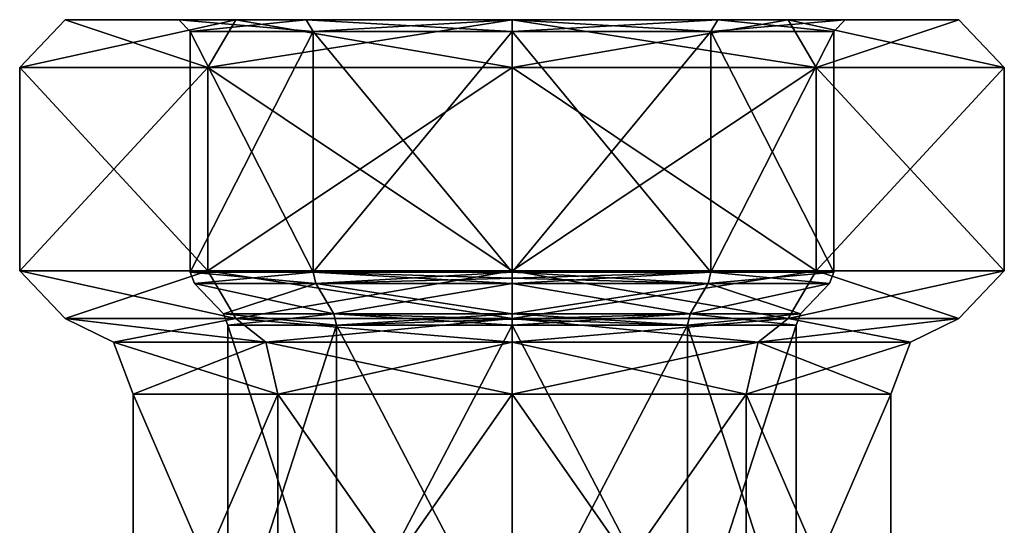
# Model space of a CAD drawing. Header units: millimetres. Extents: x -143 to 143, y -35 to 35.
# Tile 109 of 176: x -12 to 12, y 21 to 34. Entities that reach past the tile are written whole.
import ezdxf

# ---------------------------------------------------------------- set-up
doc = ezdxf.new("R2010")
doc.units = ezdxf.units.MM
doc.header["$LTSCALE"] = 65.185185
for name, color, linetype in [('565', 7, 'CONTINUOUS'), ('566', 7, 'CONTINUOUS'), ('570', 7, 'CONTINUOUS'), ('571', 7, 'CONTINUOUS'), ('574', 7, 'CONTINUOUS'), ('578', 7, 'CONTINUOUS'), ('579', 7, 'CONTINUOUS'), ('592', 7, 'CONTINUOUS'), ('593', 7, 'CONTINUOUS'), ('594', 7, 'CONTINUOUS'), ('595', 7, 'CONTINUOUS'), ('596', 7, 'CONTINUOUS'), ('597', 7, 'CONTINUOUS'), ('598', 7, 'CONTINUOUS'), ('599', 7, 'CONTINUOUS'), ('600', 7, 'CONTINUOUS'), ('601', 7, 'CONTINUOUS'), ('602', 7, 'CONTINUOUS'), ('603', 7, 'CONTINUOUS'), ('604', 7, 'CONTINUOUS'), ('605', 7, 'CONTINUOUS'), ('608', 7, 'CONTINUOUS'), ('609', 7, 'CONTINUOUS')]:
    doc.layers.add(name, color=color, linetype=linetype)

msp = doc.modelspace()

# ---------------------------------------------------------------- linework, layer by layer
at = {"layer": '565', "color": 7, "linetype": 'CONTINUOUS', "true_color": 0xe0f2ff}
for points in [[(-11.223, 33.5, 3.646), (-6.936, 33.5, 9.546), (-11.223, 33.5, -3.646), (-11.223, 33.5, 3.646)], [(-11.223, 33.5, -3.646), (-6.936, 33.5, 9.546), (-8.369, 33.5, 2.719), (-11.223, 33.5, -3.646)], [(-6.936, 33.5, -9.546), (-11.223, 33.5, -3.646), (-8.369, 33.5, -2.719), (-6.936, 33.5, -9.546)], [(-8.369, 33.5, -2.719), (-11.223, 33.5, -3.646), (-8.369, 33.5, 2.719), (-8.369, 33.5, -2.719)], [(-8.369, 33.5, 2.719), (-6.936, 33.5, 9.546), (-5.172, 33.5, 7.119), (-8.369, 33.5, 2.719)], [(-5.172, 33.5, -7.119), (-6.936, 33.5, -9.546), (-8.369, 33.5, -2.719), (-5.172, 33.5, -7.119)], [(0, 33.5, -11.8), (-6.936, 33.5, -9.546), (0, 33.5, -8.8), (0, 33.5, -11.8)], [(-6.936, 33.5, 9.546), (0, 33.5, 11.8), (-5.172, 33.5, 7.119), (-6.936, 33.5, 9.546)], [(0, 33.5, -8.8), (-6.936, 33.5, -9.546), (-5.172, 33.5, -7.119), (0, 33.5, -8.8)], [(-5.172, 33.5, 7.119), (0, 33.5, 11.8), (0, 33.5, 8.8), (-5.172, 33.5, 7.119)], [(6.936, 33.5, -9.546), (0, 33.5, -11.8), (5.172, 33.5, -7.119), (6.936, 33.5, -9.546)], [(0, 33.5, -11.8), (0, 33.5, -8.8), (5.172, 33.5, -7.119), (0, 33.5, -11.8)], [(0, 33.5, 11.8), (6.936, 33.5, 9.546), (0, 33.5, 8.8), (0, 33.5, 11.8)], [(0, 33.5, 8.8), (6.936, 33.5, 9.546), (5.172, 33.5, 7.119), (0, 33.5, 8.8)], [(8.369, 33.5, -2.719), (6.936, 33.5, -9.546), (5.172, 33.5, -7.119), (8.369, 33.5, -2.719)], [(5.172, 33.5, 7.119), (6.936, 33.5, 9.546), (8.369, 33.5, 2.719), (5.172, 33.5, 7.119)], [(11.222, 33.5, -3.646), (6.936, 33.5, -9.546), (11.222, 33.5, 3.646), (11.222, 33.5, -3.646)], [(11.222, 33.5, 3.646), (6.936, 33.5, -9.546), (8.369, 33.5, -2.719), (11.222, 33.5, 3.646)], [(6.936, 33.5, 9.546), (11.222, 33.5, 3.646), (8.369, 33.5, 2.719), (6.936, 33.5, 9.546)], [(8.369, 33.5, 2.719), (11.222, 33.5, 3.646), (8.369, 33.5, -2.719), (8.369, 33.5, 2.719)]]:
    msp.add_3dface(points, dxfattribs=at)
at = {"layer": '566', "color": 7, "linetype": 'CONTINUOUS', "true_color": 0xe0f2ff}
for points in [[(-12.364, 27.2, 4.017), (-7.641, 27.2, 10.517), (-12.364, 32.3, 4.017), (-12.364, 27.2, 4.017)], [(-12.364, 32.3, 4.017), (-7.641, 27.2, 10.517), (-7.641, 32.3, 10.517), (-12.364, 32.3, 4.017)], [(-12.364, 27.2, -4.017), (-12.364, 27.2, 4.017), (-12.364, 32.3, -4.017), (-12.364, 27.2, -4.017)], [(-12.364, 32.3, -4.017), (-12.364, 27.2, 4.017), (-12.364, 32.3, 4.017), (-12.364, 32.3, -4.017)], [(-7.641, 27.2, -10.517), (-12.364, 27.2, -4.017), (-7.641, 32.3, -10.517), (-7.641, 27.2, -10.517)], [(-7.641, 32.3, -10.517), (-12.364, 27.2, -4.017), (-12.364, 32.3, -4.017), (-7.641, 32.3, -10.517)], [(0, 27.2, 13), (0, 32.3, 13), (-7.641, 32.3, 10.517), (0, 27.2, 13)], [(-7.641, 27.2, 10.517), (0, 27.2, 13), (-7.641, 32.3, 10.517), (-7.641, 27.2, 10.517)], [(0, 27.2, -13), (-7.641, 27.2, -10.517), (0, 32.3, -13), (0, 27.2, -13)], [(0, 32.3, -13), (-7.641, 27.2, -10.517), (-7.641, 32.3, -10.517), (0, 32.3, -13)]]:
    msp.add_3dface(points, dxfattribs=at)
at = {"layer": '570', "color": 7, "linetype": 'CONTINUOUS', "true_color": 0xe0f2ff}
for points in [[(-7.133, 25.834, 2.318), (-4.408, 25.834, 6.068), (-7.133, 17.4, 2.318), (-7.133, 25.834, 2.318)], [(-7.133, 17.4, 2.318), (-4.408, 25.834, 6.068), (-4.408, 17.4, 6.068), (-7.133, 17.4, 2.318)], [(-7.133, 25.834, -2.318), (-7.133, 25.834, 2.318), (-7.133, 17.4, -2.318), (-7.133, 25.834, -2.318)], [(-7.133, 17.4, -2.318), (-7.133, 25.834, 2.318), (-7.133, 17.4, 2.318), (-7.133, 17.4, -2.318)], [(-4.408, 25.834, -6.068), (-7.133, 25.834, -2.318), (-4.408, 17.4, -6.068), (-4.408, 25.834, -6.068)], [(-4.408, 17.4, -6.068), (-7.133, 25.834, -2.318), (-7.133, 17.4, -2.318), (-4.408, 17.4, -6.068)], [(-4.408, 25.834, 6.068), (0, 25.834, 7.5), (-4.408, 17.4, 6.068), (-4.408, 25.834, 6.068)], [(-4.408, 17.4, 6.068), (0, 25.834, 7.5), (0, 17.4, 7.5), (-4.408, 17.4, 6.068)], [(0, 25.834, -7.5), (-4.408, 25.834, -6.068), (0, 17.4, -7.5), (0, 25.834, -7.5)], [(0, 17.4, -7.5), (-4.408, 25.834, -6.068), (-4.408, 17.4, -6.068), (0, 17.4, -7.5)]]:
    msp.add_3dface(points, dxfattribs=at)
at = {"layer": '571', "color": 7, "linetype": 'CONTINUOUS', "true_color": 0xe0f2ff}
for points in [[(0, 32.3, 13), (0, 27.2, 13), (7.641, 27.2, 10.517), (0, 32.3, 13)], [(0, 32.3, 13), (7.641, 27.2, 10.517), (7.641, 32.3, 10.517), (0, 32.3, 13)], [(0, 27.2, -13), (0, 32.3, -13), (7.641, 32.3, -10.517), (0, 27.2, -13)], [(7.641, 27.2, -10.517), (0, 27.2, -13), (7.641, 32.3, -10.517), (7.641, 27.2, -10.517)], [(12.364, 27.2, -4.017), (7.641, 27.2, -10.517), (12.364, 32.3, -4.017), (12.364, 27.2, -4.017)], [(12.364, 32.3, -4.017), (7.641, 27.2, -10.517), (7.641, 32.3, -10.517), (12.364, 32.3, -4.017)], [(7.641, 27.2, 10.517), (12.364, 27.2, 4.017), (7.641, 32.3, 10.517), (7.641, 27.2, 10.517)], [(7.641, 32.3, 10.517), (12.364, 27.2, 4.017), (12.364, 32.3, 4.017), (7.641, 32.3, 10.517)], [(12.364, 27.2, 4.017), (12.364, 27.2, -4.017), (12.364, 32.3, 4.017), (12.364, 27.2, 4.017)], [(12.364, 32.3, 4.017), (12.364, 27.2, -4.017), (12.364, 32.3, -4.017), (12.364, 32.3, 4.017)]]:
    msp.add_3dface(points, dxfattribs=at)
at = {"layer": '574', "color": 7, "linetype": 'CONTINUOUS', "true_color": 0xe0f2ff}
for points in [[(0, 17.4, 7.5), (0, 25.834, 7.5), (4.408, 25.834, 6.068), (0, 17.4, 7.5)], [(0, 25.834, -7.5), (0, 17.4, -7.5), (4.408, 17.4, -6.068), (0, 25.834, -7.5)], [(4.408, 25.834, -6.068), (0, 25.834, -7.5), (4.408, 17.4, -6.068), (4.408, 25.834, -6.068)], [(0, 17.4, 7.5), (4.408, 25.834, 6.068), (4.408, 17.4, 6.068), (0, 17.4, 7.5)], [(7.133, 25.834, -2.318), (4.408, 25.834, -6.068), (7.133, 17.4, -2.318), (7.133, 25.834, -2.318)], [(7.133, 17.4, -2.318), (4.408, 25.834, -6.068), (4.408, 17.4, -6.068), (7.133, 17.4, -2.318)], [(4.408, 25.834, 6.068), (7.133, 25.834, 2.318), (4.408, 17.4, 6.068), (4.408, 25.834, 6.068)], [(4.408, 17.4, 6.068), (7.133, 25.834, 2.318), (7.133, 17.4, 2.318), (4.408, 17.4, 6.068)], [(7.133, 25.834, 2.318), (7.133, 25.834, -2.318), (7.133, 17.4, 2.318), (7.133, 25.834, 2.318)], [(7.133, 17.4, 2.318), (7.133, 25.834, -2.318), (7.133, 17.4, -2.318), (7.133, 17.4, 2.318)]]:
    msp.add_3dface(points, dxfattribs=at)
at = {"layer": '578', "color": 7, "linetype": 'CONTINUOUS', "true_color": 0xe0f2ff}
for points in [[(-11.223, 33.5, 3.646), (-11.223, 33.5, -3.646), (-12.364, 32.3, 4.017), (-11.223, 33.5, 3.646)], [(-11.223, 33.5, 3.646), (-12.364, 32.3, 4.017), (-7.641, 32.3, 10.517), (-11.223, 33.5, 3.646)], [(-11.223, 33.5, -3.646), (-6.936, 33.5, -9.546), (-12.364, 32.3, -4.017), (-11.223, 33.5, -3.646)], [(-11.223, 33.5, -3.646), (-12.364, 32.3, -4.017), (-12.364, 32.3, 4.017), (-11.223, 33.5, -3.646)], [(-6.936, 33.5, -9.546), (-7.641, 32.3, -10.517), (-12.364, 32.3, -4.017), (-6.936, 33.5, -9.546)], [(-6.936, 33.5, 9.546), (-11.223, 33.5, 3.646), (-7.641, 32.3, 10.517), (-6.936, 33.5, 9.546)], [(-6.936, 33.5, -9.546), (0, 33.5, -11.8), (-7.641, 32.3, -10.517), (-6.936, 33.5, -9.546)], [(0, 33.5, -11.8), (0, 32.3, -13), (-7.641, 32.3, -10.517), (0, 33.5, -11.8)], [(0, 32.3, 13), (-6.936, 33.5, 9.546), (-7.641, 32.3, 10.517), (0, 32.3, 13)], [(0, 33.5, 11.8), (-6.936, 33.5, 9.546), (0, 32.3, 13), (0, 33.5, 11.8)]]:
    msp.add_3dface(points, dxfattribs=at)
at = {"layer": '579', "color": 7, "linetype": 'CONTINUOUS', "true_color": 0xe0f2ff}
for points in [[(0, 33.5, -11.8), (6.936, 33.5, -9.546), (0, 32.3, -13), (0, 33.5, -11.8)], [(0, 32.3, -13), (6.936, 33.5, -9.546), (7.641, 32.3, -10.517), (0, 32.3, -13)], [(6.936, 33.5, 9.546), (0, 33.5, 11.8), (7.641, 32.3, 10.517), (6.936, 33.5, 9.546)], [(0, 33.5, 11.8), (0, 32.3, 13), (7.641, 32.3, 10.517), (0, 33.5, 11.8)], [(6.936, 33.5, -9.546), (11.222, 33.5, -3.646), (7.641, 32.3, -10.517), (6.936, 33.5, -9.546)], [(11.222, 33.5, 3.646), (6.936, 33.5, 9.546), (12.364, 32.3, 4.017), (11.222, 33.5, 3.646)], [(6.936, 33.5, 9.546), (7.641, 32.3, 10.517), (12.364, 32.3, 4.017), (6.936, 33.5, 9.546)], [(11.222, 33.5, -3.646), (12.364, 32.3, -4.017), (7.641, 32.3, -10.517), (11.222, 33.5, -3.646)], [(11.222, 33.5, -3.646), (11.222, 33.5, 3.646), (12.364, 32.3, -4.017), (11.222, 33.5, -3.646)], [(11.222, 33.5, 3.646), (12.364, 32.3, 4.017), (12.364, 32.3, -4.017), (11.222, 33.5, 3.646)]]:
    msp.add_3dface(points, dxfattribs=at)
at = {"layer": '592', "color": 7, "linetype": 'CONTINUOUS', "true_color": 0xe0f2ff}
for points in [[(-7.641, 27.2, 10.517), (-12.364, 27.2, 4.017), (-6.936, 26, 9.546), (-7.641, 27.2, 10.517)], [(-12.364, 27.2, 4.017), (-12.364, 27.2, -4.017), (-11.223, 26, 3.646), (-12.364, 27.2, 4.017)], [(-6.936, 26, 9.546), (-12.364, 27.2, 4.017), (-11.223, 26, 3.646), (-6.936, 26, 9.546)], [(-12.364, 27.2, -4.017), (-7.641, 27.2, -10.517), (-11.223, 26, -3.646), (-12.364, 27.2, -4.017)], [(-11.223, 26, 3.646), (-12.364, 27.2, -4.017), (-11.223, 26, -3.646), (-11.223, 26, 3.646)], [(-11.223, 26, -3.646), (-7.641, 27.2, -10.517), (-6.936, 26, -9.546), (-11.223, 26, -3.646)], [(0, 27.2, 13), (-7.641, 27.2, 10.517), (0, 26, 11.8), (0, 27.2, 13)], [(0, 26, 11.8), (-7.641, 27.2, 10.517), (-6.936, 26, 9.546), (0, 26, 11.8)], [(-7.641, 27.2, -10.517), (0, 27.2, -13), (-6.936, 26, -9.546), (-7.641, 27.2, -10.517)], [(-6.936, 26, -9.546), (0, 27.2, -13), (0, 26, -11.8), (-6.936, 26, -9.546)]]:
    msp.add_3dface(points, dxfattribs=at)
at = {"layer": '593', "color": 7, "linetype": 'CONTINUOUS', "true_color": 0xe0f2ff}
for points in [[(7.641, 27.2, 10.517), (0, 27.2, 13), (6.936, 26, 9.546), (7.641, 27.2, 10.517)], [(0, 27.2, 13), (0, 26, 11.8), (6.936, 26, 9.546), (0, 27.2, 13)], [(0, 27.2, -13), (7.641, 27.2, -10.517), (0, 26, -11.8), (0, 27.2, -13)], [(0, 26, -11.8), (7.641, 27.2, -10.517), (6.936, 26, -9.546), (0, 26, -11.8)], [(7.641, 27.2, -10.517), (12.364, 27.2, -4.017), (6.936, 26, -9.546), (7.641, 27.2, -10.517)], [(6.936, 26, -9.546), (12.364, 27.2, -4.017), (11.222, 26, -3.646), (6.936, 26, -9.546)], [(11.222, 26, 3.646), (7.641, 27.2, 10.517), (6.936, 26, 9.546), (11.222, 26, 3.646)], [(12.364, 27.2, 4.017), (7.641, 27.2, 10.517), (11.222, 26, 3.646), (12.364, 27.2, 4.017)], [(12.364, 27.2, -4.017), (12.364, 27.2, 4.017), (11.222, 26, -3.646), (12.364, 27.2, -4.017)], [(11.222, 26, -3.646), (12.364, 27.2, 4.017), (11.222, 26, 3.646), (11.222, 26, -3.646)]]:
    msp.add_3dface(points, dxfattribs=at)
at = {"layer": '594', "color": 7, "linetype": 'CONTINUOUS', "true_color": 0xe0f2ff}
for points in [[(-7.973, 26.883, 2.59), (-4.927, 26.883, 6.782), (-7.244, 26.117, 2.354), (-7.973, 26.883, 2.59)], [(-7.973, 26.883, -2.59), (-7.973, 26.883, 2.59), (-7.244, 26.117, -2.354), (-7.973, 26.883, -2.59)], [(-7.244, 26.117, -2.354), (-7.973, 26.883, 2.59), (-7.244, 26.117, 2.354), (-7.244, 26.117, -2.354)], [(-4.927, 26.883, -6.782), (-7.973, 26.883, -2.59), (-4.477, 26.117, -6.162), (-4.927, 26.883, -6.782)], [(-4.477, 26.117, -6.162), (-7.973, 26.883, -2.59), (-7.244, 26.117, -2.354), (-4.477, 26.117, -6.162)], [(-7.244, 26.117, 2.354), (-4.927, 26.883, 6.782), (-4.477, 26.117, 6.162), (-7.244, 26.117, 2.354)], [(-4.927, 26.883, 6.782), (0, 26.883, 8.383), (-4.477, 26.117, 6.162), (-4.927, 26.883, 6.782)], [(0, 26.883, -8.383), (-4.927, 26.883, -6.782), (0, 26.117, -7.617), (0, 26.883, -8.383)], [(0, 26.117, -7.617), (-4.927, 26.883, -6.782), (-4.477, 26.117, -6.162), (0, 26.117, -7.617)], [(0, 26.883, 8.383), (0, 26.117, 7.617), (-4.477, 26.117, 6.162), (0, 26.883, 8.383)]]:
    msp.add_3dface(points, dxfattribs=at)
at = {"layer": '595', "color": 7, "linetype": 'CONTINUOUS', "true_color": 0xe0f2ff}
for points in [[(-8.084, 27.166, -2.627), (-4.996, 27.166, -6.877), (-8.084, 33.2, -2.627), (-8.084, 27.166, -2.627)], [(-8.084, 33.2, -2.627), (-4.996, 27.166, -6.877), (-4.996, 33.2, -6.877), (-8.084, 33.2, -2.627)], [(-8.084, 27.166, 2.627), (-8.084, 27.166, -2.627), (-8.084, 33.2, 2.627), (-8.084, 27.166, 2.627)], [(-8.084, 33.2, 2.627), (-8.084, 27.166, -2.627), (-8.084, 33.2, -2.627), (-8.084, 33.2, 2.627)], [(-4.996, 27.166, 6.877), (-8.084, 27.166, 2.627), (-4.996, 33.2, 6.877), (-4.996, 27.166, 6.877)], [(-4.996, 33.2, 6.877), (-8.084, 27.166, 2.627), (-8.084, 33.2, 2.627), (-4.996, 33.2, 6.877)], [(-4.996, 27.166, -6.877), (0, 27.166, -8.5), (-4.996, 33.2, -6.877), (-4.996, 27.166, -6.877)], [(-4.996, 33.2, -6.877), (0, 27.166, -8.5), (0, 33.2, -8.5), (-4.996, 33.2, -6.877)], [(0, 27.166, 8.5), (-4.996, 27.166, 6.877), (0, 33.2, 8.5), (0, 27.166, 8.5)], [(0, 33.2, 8.5), (-4.996, 27.166, 6.877), (-4.996, 33.2, 6.877), (0, 33.2, 8.5)]]:
    msp.add_3dface(points, dxfattribs=at)
at = {"layer": '596', "color": 7, "linetype": 'CONTINUOUS', "true_color": 0xe0f2ff}
for points in [[(0, 26.117, 7.617), (0, 26.883, 8.383), (4.927, 26.883, 6.782), (0, 26.117, 7.617)], [(0, 26.117, 7.617), (4.927, 26.883, 6.782), (4.477, 26.117, 6.162), (0, 26.117, 7.617)], [(0, 26.883, -8.383), (0, 26.117, -7.617), (4.477, 26.117, -6.162), (0, 26.883, -8.383)], [(4.927, 26.883, -6.782), (0, 26.883, -8.383), (4.477, 26.117, -6.162), (4.927, 26.883, -6.782)], [(7.244, 26.117, -2.354), (4.927, 26.883, -6.782), (4.477, 26.117, -6.162), (7.244, 26.117, -2.354)], [(4.927, 26.883, 6.782), (7.973, 26.883, 2.59), (4.477, 26.117, 6.162), (4.927, 26.883, 6.782)], [(4.477, 26.117, 6.162), (7.973, 26.883, 2.59), (7.244, 26.117, 2.354), (4.477, 26.117, 6.162)], [(7.973, 26.883, -2.59), (4.927, 26.883, -6.782), (7.244, 26.117, -2.354), (7.973, 26.883, -2.59)], [(7.973, 26.883, 2.59), (7.973, 26.883, -2.59), (7.244, 26.117, 2.354), (7.973, 26.883, 2.59)], [(7.244, 26.117, 2.354), (7.973, 26.883, -2.59), (7.244, 26.117, -2.354), (7.244, 26.117, 2.354)]]:
    msp.add_3dface(points, dxfattribs=at)
at = {"layer": '597', "color": 7, "linetype": 'CONTINUOUS', "true_color": 0xe0f2ff}
for points in [[(0, 33.2, -8.5), (0, 27.166, -8.5), (4.996, 27.166, -6.877), (0, 33.2, -8.5)], [(0, 27.166, 8.5), (0, 33.2, 8.5), (4.996, 33.2, 6.877), (0, 27.166, 8.5)], [(4.996, 27.166, 6.877), (0, 27.166, 8.5), (4.996, 33.2, 6.877), (4.996, 27.166, 6.877)], [(0, 33.2, -8.5), (4.996, 27.166, -6.877), (4.996, 33.2, -6.877), (0, 33.2, -8.5)], [(8.084, 27.166, 2.627), (4.996, 27.166, 6.877), (8.084, 33.2, 2.627), (8.084, 27.166, 2.627)], [(8.084, 33.2, 2.627), (4.996, 27.166, 6.877), (4.996, 33.2, 6.877), (8.084, 33.2, 2.627)], [(4.996, 27.166, -6.877), (8.084, 27.166, -2.627), (4.996, 33.2, -6.877), (4.996, 27.166, -6.877)], [(4.996, 33.2, -6.877), (8.084, 27.166, -2.627), (8.084, 33.2, -2.627), (4.996, 33.2, -6.877)], [(8.084, 27.166, -2.627), (8.084, 27.166, 2.627), (8.084, 33.2, -2.627), (8.084, 27.166, -2.627)], [(8.084, 33.2, -2.627), (8.084, 27.166, 2.627), (8.084, 33.2, 2.627), (8.084, 33.2, -2.627)]]:
    msp.add_3dface(points, dxfattribs=at)
at = {"layer": '598', "color": 7, "linetype": 'CONTINUOUS', "true_color": 0xe0f2ff}
for points in [[(-5.172, 33.5, -7.119), (-8.369, 33.5, -2.719), (-4.996, 33.2, -6.877), (-5.172, 33.5, -7.119)], [(-8.369, 33.5, -2.719), (-8.369, 33.5, 2.719), (-8.084, 33.2, -2.627), (-8.369, 33.5, -2.719)], [(-8.369, 33.5, -2.719), (-8.084, 33.2, -2.627), (-4.996, 33.2, -6.877), (-8.369, 33.5, -2.719)], [(-8.369, 33.5, 2.719), (-5.172, 33.5, 7.119), (-8.084, 33.2, 2.627), (-8.369, 33.5, 2.719)], [(-8.369, 33.5, 2.719), (-8.084, 33.2, 2.627), (-8.084, 33.2, -2.627), (-8.369, 33.5, 2.719)], [(-5.172, 33.5, 7.119), (-4.996, 33.2, 6.877), (-8.084, 33.2, 2.627), (-5.172, 33.5, 7.119)], [(0, 33.5, -8.8), (-5.172, 33.5, -7.119), (0, 33.2, -8.5), (0, 33.5, -8.8)], [(-5.172, 33.5, -7.119), (-4.996, 33.2, -6.877), (0, 33.2, -8.5), (-5.172, 33.5, -7.119)], [(-5.172, 33.5, 7.119), (0, 33.5, 8.8), (-4.996, 33.2, 6.877), (-5.172, 33.5, 7.119)], [(0, 33.5, 8.8), (0, 33.2, 8.5), (-4.996, 33.2, 6.877), (0, 33.5, 8.8)]]:
    msp.add_3dface(points, dxfattribs=at)
at = {"layer": '599', "color": 7, "linetype": 'CONTINUOUS', "true_color": 0xe0f2ff}
for points in [[(5.172, 33.5, -7.119), (0, 33.5, -8.8), (4.996, 33.2, -6.877), (5.172, 33.5, -7.119)], [(0, 33.5, -8.8), (0, 33.2, -8.5), (4.996, 33.2, -6.877), (0, 33.5, -8.8)], [(0, 33.5, 8.8), (5.172, 33.5, 7.119), (0, 33.2, 8.5), (0, 33.5, 8.8)], [(0, 33.2, 8.5), (5.172, 33.5, 7.119), (4.996, 33.2, 6.877), (0, 33.2, 8.5)], [(5.172, 33.5, 7.119), (8.369, 33.5, 2.719), (4.996, 33.2, 6.877), (5.172, 33.5, 7.119)], [(8.369, 33.5, 2.719), (8.084, 33.2, 2.627), (4.996, 33.2, 6.877), (8.369, 33.5, 2.719)], [(5.172, 33.5, -7.119), (4.996, 33.2, -6.877), (8.084, 33.2, -2.627), (5.172, 33.5, -7.119)], [(8.369, 33.5, -2.719), (5.172, 33.5, -7.119), (8.084, 33.2, -2.627), (8.369, 33.5, -2.719)], [(8.369, 33.5, 2.719), (8.369, 33.5, -2.719), (8.084, 33.2, 2.627), (8.369, 33.5, 2.719)], [(8.369, 33.5, -2.719), (8.084, 33.2, -2.627), (8.084, 33.2, 2.627), (8.369, 33.5, -2.719)]]:
    msp.add_3dface(points, dxfattribs=at)
at = {"layer": '600', "color": 7, "linetype": 'CONTINUOUS', "true_color": 0xe0f2ff}
for points in [[(4.927, 26.883, 6.782), (0, 26.883, 8.383), (4.996, 27.166, 6.877), (4.927, 26.883, 6.782)], [(4.996, 27.166, 6.877), (0, 26.883, 8.383), (0, 27.013, 8.47), (4.996, 27.166, 6.877)], [(0, 27.166, -8.5), (4.927, 26.883, -6.782), (4.996, 27.166, -6.877), (0, 27.166, -8.5)], [(4.927, 26.883, -6.782), (0, 27.166, -8.5), (0, 27.013, -8.47), (4.927, 26.883, -6.782)], [(0, 27.166, 8.5), (4.996, 27.166, 6.877), (0, 27.013, 8.47), (0, 27.166, 8.5)], [(0, 26.883, -8.383), (4.927, 26.883, -6.782), (0, 27.013, -8.47), (0, 26.883, -8.383)], [(4.927, 26.883, -6.782), (7.973, 26.883, -2.59), (4.996, 27.166, -6.877), (4.927, 26.883, -6.782)], [(7.973, 26.883, 2.59), (4.927, 26.883, 6.782), (8.084, 27.166, 2.627), (7.973, 26.883, 2.59)], [(4.927, 26.883, 6.782), (4.996, 27.166, 6.877), (8.084, 27.166, 2.627), (4.927, 26.883, 6.782)], [(7.973, 26.883, -2.59), (8.084, 27.166, -2.627), (4.996, 27.166, -6.877), (7.973, 26.883, -2.59)], [(7.973, 26.883, -2.59), (7.973, 26.883, 2.59), (8.084, 27.166, -2.627), (7.973, 26.883, -2.59)], [(7.973, 26.883, 2.59), (8.084, 27.166, 2.627), (8.084, 27.166, -2.627), (7.973, 26.883, 2.59)]]:
    msp.add_3dface(points, dxfattribs=at)
at = {"layer": '601', "color": 7, "linetype": 'CONTINUOUS', "true_color": 0xe0f2ff}
for points in [[(-7.973, 26.883, 2.59), (-7.973, 26.883, -2.59), (-8.084, 27.166, 2.627), (-7.973, 26.883, 2.59)], [(-7.973, 26.883, 2.59), (-8.084, 27.166, 2.627), (-4.996, 27.166, 6.877), (-7.973, 26.883, 2.59)], [(-7.973, 26.883, -2.59), (-4.927, 26.883, -6.782), (-8.084, 27.166, -2.627), (-7.973, 26.883, -2.59)], [(-7.973, 26.883, -2.59), (-8.084, 27.166, -2.627), (-8.084, 27.166, 2.627), (-7.973, 26.883, -2.59)], [(-4.927, 26.883, -6.782), (-4.996, 27.166, -6.877), (-8.084, 27.166, -2.627), (-4.927, 26.883, -6.782)], [(-4.927, 26.883, 6.782), (-7.973, 26.883, 2.59), (-4.996, 27.166, 6.877), (-4.927, 26.883, 6.782)], [(-4.927, 26.883, 6.782), (-4.996, 27.166, 6.877), (0, 27.166, 8.5), (-4.927, 26.883, 6.782)], [(-4.927, 26.883, -6.782), (0, 26.883, -8.383), (-4.996, 27.166, -6.877), (-4.927, 26.883, -6.782)], [(-4.996, 27.166, -6.877), (0, 26.883, -8.383), (0, 27.013, -8.47), (-4.996, 27.166, -6.877)], [(0, 27.166, -8.5), (-4.996, 27.166, -6.877), (0, 27.013, -8.47), (0, 27.166, -8.5)], [(-4.927, 26.883, 6.782), (0, 27.166, 8.5), (0, 27.013, 8.47), (-4.927, 26.883, 6.782)], [(0, 26.883, 8.383), (-4.927, 26.883, 6.782), (0, 27.013, 8.47), (0, 26.883, 8.383)]]:
    msp.add_3dface(points, dxfattribs=at)
at = {"layer": '602', "color": 7, "linetype": 'CONTINUOUS', "true_color": 0xe0f2ff}
for points in [[(4.408, 25.834, 6.068), (0, 25.834, 7.5), (4.477, 26.117, 6.162), (4.408, 25.834, 6.068)], [(4.477, 26.117, 6.162), (0, 25.834, 7.5), (0, 25.987, 7.53), (4.477, 26.117, 6.162)], [(0, 26.117, -7.617), (4.408, 25.834, -6.068), (4.477, 26.117, -6.162), (0, 26.117, -7.617)], [(4.408, 25.834, -6.068), (0, 26.117, -7.617), (0, 25.987, -7.53), (4.408, 25.834, -6.068)], [(0, 26.117, 7.617), (4.477, 26.117, 6.162), (0, 25.987, 7.53), (0, 26.117, 7.617)], [(0, 25.834, -7.5), (4.408, 25.834, -6.068), (0, 25.987, -7.53), (0, 25.834, -7.5)], [(4.408, 25.834, -6.068), (7.133, 25.834, -2.318), (4.477, 26.117, -6.162), (4.408, 25.834, -6.068)], [(7.133, 25.834, 2.318), (4.408, 25.834, 6.068), (7.244, 26.117, 2.354), (7.133, 25.834, 2.318)], [(4.408, 25.834, 6.068), (4.477, 26.117, 6.162), (7.244, 26.117, 2.354), (4.408, 25.834, 6.068)], [(7.133, 25.834, -2.318), (7.244, 26.117, -2.354), (4.477, 26.117, -6.162), (7.133, 25.834, -2.318)], [(7.133, 25.834, -2.318), (7.133, 25.834, 2.318), (7.244, 26.117, -2.354), (7.133, 25.834, -2.318)], [(7.133, 25.834, 2.318), (7.244, 26.117, 2.354), (7.244, 26.117, -2.354), (7.133, 25.834, 2.318)]]:
    msp.add_3dface(points, dxfattribs=at)
at = {"layer": '603', "color": 7, "linetype": 'CONTINUOUS', "true_color": 0xe0f2ff}
for points in [[(-7.133, 25.834, 2.318), (-7.133, 25.834, -2.318), (-7.244, 26.117, 2.354), (-7.133, 25.834, 2.318)], [(-7.133, 25.834, 2.318), (-7.244, 26.117, 2.354), (-4.477, 26.117, 6.162), (-7.133, 25.834, 2.318)], [(-7.133, 25.834, -2.318), (-4.408, 25.834, -6.068), (-7.244, 26.117, -2.354), (-7.133, 25.834, -2.318)], [(-7.133, 25.834, -2.318), (-7.244, 26.117, -2.354), (-7.244, 26.117, 2.354), (-7.133, 25.834, -2.318)], [(-4.408, 25.834, -6.068), (-4.477, 26.117, -6.162), (-7.244, 26.117, -2.354), (-4.408, 25.834, -6.068)], [(-4.408, 25.834, 6.068), (-7.133, 25.834, 2.318), (-4.477, 26.117, 6.162), (-4.408, 25.834, 6.068)], [(0, 26.117, 7.617), (-4.408, 25.834, 6.068), (-4.477, 26.117, 6.162), (0, 26.117, 7.617)], [(-4.408, 25.834, -6.068), (0, 25.834, -7.5), (-4.477, 26.117, -6.162), (-4.408, 25.834, -6.068)], [(-4.477, 26.117, -6.162), (0, 25.834, -7.5), (0, 25.987, -7.53), (-4.477, 26.117, -6.162)], [(0, 26.117, -7.617), (-4.477, 26.117, -6.162), (0, 25.987, -7.53), (0, 26.117, -7.617)], [(-4.408, 25.834, 6.068), (0, 26.117, 7.617), (0, 25.987, 7.53), (-4.408, 25.834, 6.068)], [(0, 25.834, 7.5), (-4.408, 25.834, 6.068), (0, 25.987, 7.53), (0, 25.834, 7.5)]]:
    msp.add_3dface(points, dxfattribs=at)
at = {"layer": '604', "color": 7, "linetype": 'CONTINUOUS', "true_color": 0xe0f2ff}
for points in [[(-9.511, 15.7, 3.09), (-5.878, 15.7, 8.09), (-9.511, 24.103, 3.09), (-9.511, 15.7, 3.09)], [(-9.511, 24.103, 3.09), (-5.878, 15.7, 8.09), (-5.878, 24.103, 8.09), (-9.511, 24.103, 3.09)], [(-9.511, 15.7, -3.09), (-9.511, 15.7, 3.09), (-9.511, 24.103, -3.09), (-9.511, 15.7, -3.09)], [(-9.511, 24.103, -3.09), (-9.511, 15.7, 3.09), (-9.511, 24.103, 3.09), (-9.511, 24.103, -3.09)], [(-5.878, 15.7, -8.09), (-9.511, 15.7, -3.09), (-5.878, 24.103, -8.09), (-5.878, 15.7, -8.09)], [(-5.878, 24.103, -8.09), (-9.511, 15.7, -3.09), (-9.511, 24.103, -3.09), (-5.878, 24.103, -8.09)], [(-5.878, 15.7, 8.09), (0, 15.7, 10), (-5.878, 24.103, 8.09), (-5.878, 15.7, 8.09)], [(-5.878, 24.103, 8.09), (0, 15.7, 10), (0, 24.103, 10), (-5.878, 24.103, 8.09)], [(0, 15.7, -10), (-5.878, 15.7, -8.09), (0, 24.103, -10), (0, 15.7, -10)], [(0, 24.103, -10), (-5.878, 15.7, -8.09), (-5.878, 24.103, -8.09), (0, 24.103, -10)]]:
    msp.add_3dface(points, dxfattribs=at)
at = {"layer": '605', "color": 7, "linetype": 'CONTINUOUS', "true_color": 0xe0f2ff}
for points in [[(0, 24.103, 10), (0, 15.7, 10), (5.878, 15.7, 8.09), (0, 24.103, 10)], [(0, 15.7, -10), (0, 24.103, -10), (5.878, 24.103, -8.09), (0, 15.7, -10)], [(5.878, 15.7, -8.09), (0, 15.7, -10), (5.878, 24.103, -8.09), (5.878, 15.7, -8.09)], [(0, 24.103, 10), (5.878, 15.7, 8.09), (5.878, 24.103, 8.09), (0, 24.103, 10)], [(9.511, 15.7, -3.09), (5.878, 15.7, -8.09), (9.511, 24.103, -3.09), (9.511, 15.7, -3.09)], [(9.511, 24.103, -3.09), (5.878, 15.7, -8.09), (5.878, 24.103, -8.09), (9.511, 24.103, -3.09)], [(5.878, 15.7, 8.09), (9.511, 15.7, 3.09), (5.878, 24.103, 8.09), (5.878, 15.7, 8.09)], [(5.878, 24.103, 8.09), (9.511, 15.7, 3.09), (9.511, 24.103, 3.09), (5.878, 24.103, 8.09)], [(9.511, 15.7, 3.09), (9.511, 15.7, -3.09), (9.511, 24.103, 3.09), (9.511, 15.7, 3.09)], [(9.511, 24.103, 3.09), (9.511, 15.7, -3.09), (9.511, 24.103, -3.09), (9.511, 24.103, 3.09)]]:
    msp.add_3dface(points, dxfattribs=at)
at = {"layer": '608', "color": 7, "linetype": 'CONTINUOUS', "true_color": 0xe0f2ff}
for points in [[(-6.936, 26, 9.546), (-11.223, 26, 3.646), (-6.184, 25.41, 8.512), (-6.936, 26, 9.546)], [(-11.223, 26, 3.646), (-11.223, 26, -3.646), (-10.007, 25.41, 3.251), (-11.223, 26, 3.646)], [(-6.184, 25.41, 8.512), (-11.223, 26, 3.646), (-10.007, 25.41, 3.251), (-6.184, 25.41, 8.512)], [(-11.223, 26, -3.646), (-6.936, 26, -9.546), (-10.007, 25.41, -3.251), (-11.223, 26, -3.646)], [(-10.007, 25.41, 3.251), (-11.223, 26, -3.646), (-10.007, 25.41, -3.251), (-10.007, 25.41, 3.251)], [(-10.007, 25.41, -3.251), (-6.936, 26, -9.546), (-6.184, 25.41, -8.512), (-10.007, 25.41, -3.251)], [(0, 26, 11.8), (-6.936, 26, 9.546), (0, 25.41, 10.522), (0, 26, 11.8)], [(0, 25.41, 10.522), (-6.936, 26, 9.546), (-6.184, 25.41, 8.512), (0, 25.41, 10.522)], [(-6.936, 26, -9.546), (0, 26, -11.8), (-6.184, 25.41, -8.512), (-6.936, 26, -9.546)], [(-6.184, 25.41, -8.512), (0, 26, -11.8), (0, 25.41, -10.522), (-6.184, 25.41, -8.512)], [(-9.511, 24.103, -3.09), (-9.511, 24.103, 3.09), (-10.007, 25.41, -3.251), (-9.511, 24.103, -3.09)], [(-9.511, 24.103, -3.09), (-10.007, 25.41, -3.251), (-6.184, 25.41, -8.512), (-9.511, 24.103, -3.09)], [(-9.511, 24.103, 3.09), (-5.878, 24.103, 8.09), (-10.007, 25.41, 3.251), (-9.511, 24.103, 3.09)], [(-9.511, 24.103, 3.09), (-10.007, 25.41, 3.251), (-10.007, 25.41, -3.251), (-9.511, 24.103, 3.09)], [(-5.878, 24.103, 8.09), (-6.184, 25.41, 8.512), (-10.007, 25.41, 3.251), (-5.878, 24.103, 8.09)], [(-5.878, 24.103, -8.09), (-9.511, 24.103, -3.09), (-6.184, 25.41, -8.512), (-5.878, 24.103, -8.09)], [(-5.878, 24.103, -8.09), (-6.184, 25.41, -8.512), (0, 25.41, -10.522), (-5.878, 24.103, -8.09)], [(-5.878, 24.103, 8.09), (0, 24.103, 10), (-6.184, 25.41, 8.512), (-5.878, 24.103, 8.09)], [(0, 24.103, 10), (0, 25.41, 10.522), (-6.184, 25.41, 8.512), (0, 24.103, 10)], [(0, 24.103, -10), (-5.878, 24.103, -8.09), (0, 25.41, -10.522), (0, 24.103, -10)]]:
    msp.add_3dface(points, dxfattribs=at)
at = {"layer": '609', "color": 7, "linetype": 'CONTINUOUS', "true_color": 0xe0f2ff}
for points in [[(6.936, 26, 9.546), (0, 26, 11.8), (6.184, 25.41, 8.512), (6.936, 26, 9.546)], [(0, 26, 11.8), (0, 25.41, 10.522), (6.184, 25.41, 8.512), (0, 26, 11.8)], [(0, 26, -11.8), (6.936, 26, -9.546), (0, 25.41, -10.522), (0, 26, -11.8)], [(0, 25.41, -10.522), (6.936, 26, -9.546), (6.184, 25.41, -8.512), (0, 25.41, -10.522)], [(6.936, 26, -9.546), (11.222, 26, -3.646), (6.184, 25.41, -8.512), (6.936, 26, -9.546)], [(6.184, 25.41, -8.512), (11.222, 26, -3.646), (10.007, 25.41, -3.251), (6.184, 25.41, -8.512)], [(10.007, 25.41, 3.251), (6.936, 26, 9.546), (6.184, 25.41, 8.512), (10.007, 25.41, 3.251)], [(11.222, 26, 3.646), (6.936, 26, 9.546), (10.007, 25.41, 3.251), (11.222, 26, 3.646)], [(11.222, 26, -3.646), (11.222, 26, 3.646), (10.007, 25.41, -3.251), (11.222, 26, -3.646)], [(10.007, 25.41, -3.251), (11.222, 26, 3.646), (10.007, 25.41, 3.251), (10.007, 25.41, -3.251)], [(5.878, 24.103, -8.09), (0, 24.103, -10), (6.184, 25.41, -8.512), (5.878, 24.103, -8.09)], [(0, 24.103, -10), (0, 25.41, -10.522), (6.184, 25.41, -8.512), (0, 24.103, -10)], [(0, 24.103, 10), (5.878, 24.103, 8.09), (0, 25.41, 10.522), (0, 24.103, 10)], [(0, 25.41, 10.522), (5.878, 24.103, 8.09), (6.184, 25.41, 8.512), (0, 25.41, 10.522)], [(5.878, 24.103, 8.09), (9.511, 24.103, 3.09), (6.184, 25.41, 8.512), (5.878, 24.103, 8.09)], [(9.511, 24.103, -3.09), (5.878, 24.103, -8.09), (10.007, 25.41, -3.251), (9.511, 24.103, -3.09)], [(5.878, 24.103, -8.09), (6.184, 25.41, -8.512), (10.007, 25.41, -3.251), (5.878, 24.103, -8.09)], [(9.511, 24.103, 3.09), (10.007, 25.41, 3.251), (6.184, 25.41, 8.512), (9.511, 24.103, 3.09)], [(9.511, 24.103, 3.09), (9.511, 24.103, -3.09), (10.007, 25.41, 3.251), (9.511, 24.103, 3.09)], [(9.511, 24.103, -3.09), (10.007, 25.41, -3.251), (10.007, 25.41, 3.251), (9.511, 24.103, -3.09)]]:
    msp.add_3dface(points, dxfattribs=at)

doc.saveas('drawing.dxf')
